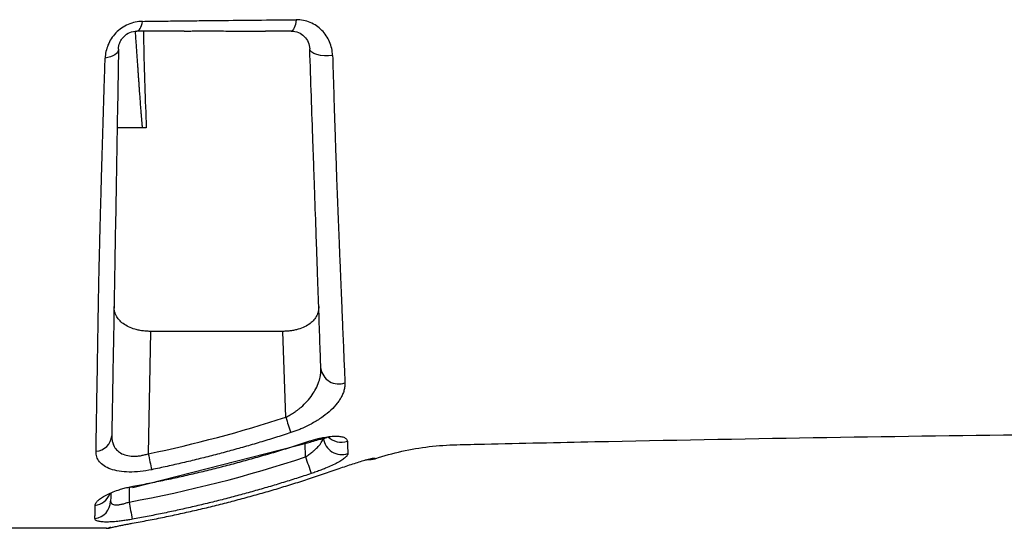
# Model space of a CAD drawing. Header units: millimetres. Extents: x 5 to 597, y 5 to 415.
# Tile 88 of 136: x 335.28 to 345.97, y 306.37 to 311.89. Entities that reach past the tile are written whole.
import ezdxf

# ---------------------------------------------------------------- set-up
doc = ezdxf.new("R2010")
doc.units = ezdxf.units.MM

msp = doc.modelspace()

# ---------------------------------------------------------------- linework, layer by layer
at = {"color": 7, "linetype": 'Continuous', "lineweight": 25}
for p, q in [((336.6179, 310.7195), (336.341, 310.7195)), ((336.6569, 310.7195), (336.6179, 310.7195)), ((336.7022, 308.5078), (336.679, 307.1786)), ((338.1386, 308.5078), (336.7022, 308.5078)), ((338.1711, 307.5756), (338.1386, 308.5078)), ((336.5123, 306.8129), (338.4366, 307.3057)), ((336.4283, 306.8069), (336.511, 306.8189)), ((336.26, 306.7402), (336.2666, 306.7495))]:
    msp.add_line(p, q, dxfattribs=at)
at = {"color": 8, "linetype": 'Continuous', "lineweight": 25}
for p, q in [((338.3861, 307.1447), (338.3809, 307.2915)), ((336.4727, 306.8134), (336.4699, 306.6548)), ((336.2518, 306.3724), (336.2652, 306.3743))]:
    msp.add_line(p, q, dxfattribs=at)
at = {"color": 7, "linetype": 'Continuous', "lineweight": 25, "flags": 128}
for points in [[(338.2839, 311.8924), (338.2801, 311.8662), (338.2753, 311.8421), (338.2695, 311.8208), (338.2629, 311.8027), (338.2556, 311.7882), (338.2478, 311.7777), (338.2397, 311.7712), (338.2313, 311.7691)], [(336.5558, 311.7691), (336.565, 311.7709), (336.574, 311.7763), (336.5827, 311.7853), (336.5908, 311.7975), (336.5984, 311.813), (336.6052, 311.8312), (336.611, 311.852), (336.6159, 311.8749)], [(336.3559, 311.5725), (336.353, 311.5561), (336.3451, 311.5401), (336.3323, 311.525), (336.315, 311.5113), (336.2936, 311.4992), (336.2687, 311.4891), (336.2409, 311.4812), (336.2109, 311.4757)], [(338.6796, 311.5032), (338.6351, 311.4995), (338.5904, 311.4999), (338.5477, 311.5046), (338.5092, 311.5132), (338.4769, 311.5253), (338.4524, 311.5403), (338.4369, 311.5575), (338.4312, 311.576)], [(339.0567, 307.1164), (339.0977, 307.1158), (339.143, 307.1252)], [(338.7498, 307.0191), (338.7501, 307.0184), (338.7506, 307.0184)], [(336.5123, 306.8129), (336.512, 306.8142), (336.5108, 306.8198)], [(336.2652, 306.3743), (336.2741, 306.3769), (336.2788, 306.3789)], [(336.5042, 306.425), (336.5043, 306.4242), (336.5046, 306.4242)]]:
    msp.add_lwpolyline(points, dxfattribs=at)
at = {"color": 8, "linetype": 'Continuous', "lineweight": 25, "flags": 128}
for points in [[(338.4336, 307.3174), (338.4365, 307.3069), (338.4366, 307.3057)], [(339.0815, 307.1206), (339.0975, 307.1213), (339.1428, 307.1307)], [(336.5106, 306.8251), (336.5123, 306.8142), (336.5123, 306.8129)]]:
    msp.add_lwpolyline(points, dxfattribs=at)
at = {"color": 7, "linetype": 'Continuous', "lineweight": 25}
for centre, radius, start, end in [((338.7461, 308.1321), 0.1957, 188.19335, 290.07317), ((346.9446, 310.4086), 9.2195, 197.89527, 198.99374), ((336.0997, 307.3894), 0.1834, 273.73442, 355.56475), ((350.3114, 309.9987), 13.921, 191.68769, 192.41517), ((344.0783, 308.9935), 5.9849, 197.9932, 199.82321), ((336.0733, 306.6698), 0.1969, 277.73626, 358.48909), ((346.7687, 308.4955), 10.462, 190.13345, 191.17912), ((336.2199, 306.5691), 0.2, 270, 283.09104), ((336.2198, 306.523), 0.1539, 270.01208, 281.98463)]:
    msp.add_arc(centre, radius, start, end, dxfattribs=at)
at = {"color": 8, "linetype": 'Continuous', "lineweight": 25}
for centre, radius, start, end in [((338.7774, 307.3696), 0.1994, 186.9624, 289.86946), ((338.7733, 307.5109), 0.206, 226.19997, 288.78798), ((336.0774, 306.8132), 0.1967, 277.22397, 338.18673), ((336.2178, 306.4575), 0.0885, 271.32497, 305.64761)]:
    msp.add_arc(centre, radius, start, end, dxfattribs=at)
at = {"color": 7, "linetype": 'Continuous', "lineweight": 25}
for points, knots in [([(336.6159, 311.8749), (336.6831, 311.8757), (336.8186, 311.8774), (337.0242, 311.8799), (337.2337, 311.8823), (337.5107, 311.8854), (337.8607, 311.889), (338.1408, 311.8913), (338.2839, 311.8924)], [0, 0, 0, 0, 0.1218793, 0.2458807, 0.3719421, 0.5000055, 0.7446555, 1, 1, 1, 1]), ([(338.6796, 311.5032), (338.6781, 311.5555), (338.6667, 311.606), (338.637, 311.6756), (338.6248, 311.6981), (338.5967, 311.7399), (338.5808, 311.7593), (338.5454, 311.795), (338.5257, 311.8114), (338.4837, 311.8398), (338.4614, 311.852), (338.3901, 311.882), (338.3378, 311.8928), (338.2839, 311.8924)], [0, 0, 0, 0, 0.25, 0.25, 0.375, 0.375, 0.5, 0.5, 0.625, 0.625, 0.75, 0.75, 1, 1, 1, 1]), ([(336.6159, 311.8749), (336.5901, 311.8745), (336.5641, 311.8717), (336.5123, 311.8608), (336.4861, 311.8525), (336.4361, 311.8309), (336.412, 311.8175), (336.3663, 311.7858), (336.3456, 311.7681), (336.3081, 311.7292), (336.2912, 311.7077), (336.2627, 311.6636), (336.2509, 311.6408), (336.222, 311.5703), (336.2124, 311.5226), (336.2109, 311.4757)], [0, 0, 0, 0, 0.125, 0.125, 0.25, 0.25, 0.375, 0.375, 0.5, 0.5, 0.625, 0.625, 0.75, 0.75, 1, 1, 1, 1]), ([(336.3559, 311.5725), (336.3563, 311.5959), (336.3607, 311.6196), (336.3746, 311.6546), (336.3803, 311.6659), (336.3943, 311.6877), (336.4026, 311.6983), (336.4303, 311.7271), (336.4535, 311.743), (336.5033, 311.7639), (336.53, 311.7691), (336.5558, 311.7691)], [0, 0, 0, 0, 0.25, 0.25, 0.375, 0.375, 0.5, 0.5, 0.75, 0.75, 1, 1, 1, 1]), ([(336.6179, 310.7195), (336.6178, 310.7197), (336.6175, 310.7201), (336.6169, 310.723), (336.6163, 310.7272), (336.6155, 310.7332), (336.6146, 310.7409), (336.6137, 310.7503), (336.6126, 310.7613), (336.6114, 310.7741), (336.6101, 310.7885), (336.6087, 310.8047), (336.6072, 310.8226), (336.6056, 310.8422), (336.6039, 310.8636), (336.6021, 310.8867), (336.6002, 310.9114), (336.5981, 310.938), (336.596, 310.9662), (336.5937, 310.9962), (336.5914, 311.0279), (336.5889, 311.0613), (336.5864, 311.0965), (336.5837, 311.1334), (336.5809, 311.172), (336.578, 311.2124), (336.5751, 311.2545), (336.572, 311.2983), (336.5688, 311.3438), (336.5655, 311.3911), (336.5621, 311.44), (336.5585, 311.4907), (336.5549, 311.5432), (336.5512, 311.5973), (336.5473, 311.6531), (336.5434, 311.7106), (336.5407, 311.7496), (336.5394, 311.7694)], [0, 0, 0, 0, 0.0041532, 0.0094906, 0.0161274, 0.0241251, 0.0335197, 0.0443345, 0.0565856, 0.0702849, 0.0854414, 0.102062, 0.1201525, 0.1397177, 0.1607612, 0.1832864, 0.2072958, 0.2327917, 0.2597757, 0.2882492, 0.3182132, 0.3496683, 0.3826149, 0.4170531, 0.4529825, 0.4904027, 0.5293128, 0.5697118, 0.6115984, 0.6549709, 0.6998276, 0.7461663, 0.7939847, 0.8432802, 0.89405, 0.9462911, 1, 1, 1, 1]), ([(336.6259, 311.7691), (336.6265, 311.7292), (336.6326, 311.3598), (336.6454, 311.0214), (336.6569, 310.7195)], [0, 0, 0, 0, 0.1078358, 1, 1, 1, 1]), ([(337.0676, 311.7691), (337.0689, 311.7691), (337.0739, 311.7691), (337.0839, 311.7691), (337.1024, 311.7693), (337.1271, 311.7697), (337.1565, 311.7701), (337.1755, 311.7701), (337.185, 311.7702)], [0, 0, 0, 0, 0.0331107, 0.1254361, 0.2505327, 0.5000367, 0.7505275, 1, 1, 1, 1]), ([(337.185, 311.7702), (337.2488, 311.7702), (337.3771, 311.7702), (337.5688, 311.7698), (337.7283, 311.7694), (337.8395, 311.7691), (337.895, 311.7691), (337.9227, 311.7691), (337.9386, 311.7691), (337.9465, 311.7691), (337.9505, 311.7691)], [0, 0, 0, 0, 0.2485322, 0.5, 0.749995, 0.874996, 0.937498, 0.9687494, 0.9843752, 1, 1, 1, 1]), ([(338.2313, 311.7691), (338.2856, 311.7691), (338.3362, 311.7466), (338.4078, 311.6759), (338.4294, 311.6275), (338.4312, 311.576)], [0, 0, 0, 0, 0.5, 0.5, 1, 1, 1, 1]), ([(336.3559, 311.5725), (336.3488, 311.1703), (336.3418, 310.77), (336.3281, 309.9841), (336.3214, 309.5986), (336.3132, 309.1265), (336.3115, 309.033), (336.3084, 308.8512), (336.3068, 308.7627), (336.3023, 308.504), (336.2995, 308.341), (336.2914, 307.8792), (336.2866, 307.6076), (336.2826, 307.3752)], [0, 0, 0, 0, 0.25, 0.25, 0.5, 0.5, 0.5625, 0.5625, 0.625, 0.625, 0.75, 0.75, 1, 1, 1, 1]), ([(338.5524, 308.1042), (338.5455, 308.3019), (338.5377, 308.5269), (338.5245, 308.9035), (338.5199, 309.0356), (338.5127, 309.2436), (338.5102, 309.3146), (338.5051, 309.4599), (338.5025, 309.5343), (338.4946, 309.7604), (338.4892, 309.9156), (338.4808, 310.1548), (338.478, 310.2354), (338.4724, 310.3974), (338.4695, 310.479), (338.4552, 310.8901), (338.4433, 311.2287), (338.4312, 311.576)], [0, 0, 0, 0, 0.25, 0.25, 0.375, 0.375, 0.4375, 0.4375, 0.5, 0.5, 0.625, 0.625, 0.6875, 0.6875, 0.75, 0.75, 1, 1, 1, 1]), ([(336.1117, 307.2064), (336.112, 307.2252), (336.1126, 307.2628), (336.1136, 307.3213), (336.1146, 307.3812), (336.1156, 307.4429), (336.1167, 307.5061), (336.1177, 307.5709), (336.1189, 307.6372), (336.12, 307.7052), (336.1212, 307.7747), (336.1237, 307.926), (336.1275, 308.1534), (336.1322, 308.4514), (336.1364, 308.7068), (336.1398, 308.9103), (336.1432, 309.0809), (336.1469, 309.2355), (336.1507, 309.3939), (336.1546, 309.5521), (336.1587, 309.7103), (336.1629, 309.8687), (336.1671, 310.0272), (336.1715, 310.186), (336.176, 310.3452), (336.1807, 310.5049), (336.1854, 310.665), (336.1903, 310.8257), (336.1953, 310.9871), (336.2004, 311.1492), (336.2056, 311.3121), (336.2091, 311.4211), (336.2109, 311.4757)], [0, 0, 0, 0, 0.0198576, 0.0397064, 0.0595494, 0.0793894, 0.099229, 0.1190712, 0.1389189, 0.1587751, 0.1786425, 0.1985239, 0.2858287, 0.3593947, 0.4192323, 0.4652365, 0.4972425, 0.5317158, 0.5659238, 0.5998974, 0.633668, 0.6672664, 0.7007236, 0.7340695, 0.7673289, 0.8005258, 0.8336849, 0.8668344, 0.9000028, 0.9332235, 0.9665405, 1, 1, 1, 1]), ([(338.6796, 311.5032), (338.681, 311.4577), (338.6837, 311.3649), (338.688, 311.2243), (338.6925, 311.0797), (338.6972, 310.9312), (338.7021, 310.7789), (338.7072, 310.6227), (338.7144, 310.4077), (338.7219, 310.1886), (338.7308, 309.9406), (338.7399, 309.7239), (338.7489, 309.5013), (338.7573, 309.2986), (338.7649, 309.1136), (338.7722, 308.9374), (338.7791, 308.77), (338.7857, 308.6114), (338.7919, 308.4616), (338.7978, 308.3204), (338.8033, 308.1879), (338.8085, 308.0634), (338.8117, 307.9865), (338.8133, 307.9483)], [0, 0, 0, 0, 0.032138, 0.0654052, 0.0998219, 0.1354093, 0.172192, 0.2101972, 0.2494534, 0.3306266, 0.3738833, 0.4372468, 0.4987373, 0.5521934, 0.6048917, 0.6568434, 0.7080583, 0.7585432, 0.8082976, 0.857321, 0.9056135, 0.9531741, 1, 1, 1, 1]), ([(336.7022, 308.5078), (336.694, 308.5079), (336.6775, 308.5081), (336.6529, 308.5096), (336.6284, 308.5119), (336.6043, 308.5152), (336.5804, 308.5195), (336.5571, 308.5246), (336.5168, 308.5354), (336.4621, 308.5562), (336.4044, 308.5909), (336.3591, 308.6327), (336.3321, 308.6724), (336.3167, 308.7098), (336.3083, 308.7431), (336.3075, 308.7671), (336.3071, 308.7797)], [0, 0, 0, 0, 0.0351853, 0.0704592, 0.1058788, 0.1415005, 0.1773796, 0.2135703, 0.2501255, 0.3709908, 0.4999352, 0.6190898, 0.7500157, 0.824612, 0.9079281, 1, 1, 1, 1]), ([(338.5289, 308.7795), (338.5289, 308.7731), (338.5291, 308.7606), (338.5272, 308.7425), (338.5241, 308.7255), (338.5198, 308.7094), (338.5145, 308.6944), (338.5029, 308.6681), (338.4799, 308.6331), (338.4354, 308.5912), (338.3783, 308.5564), (338.3186, 308.5335), (338.2666, 308.5204), (338.2248, 308.5132), (338.182, 308.5087), (338.153, 308.5081), (338.1386, 308.5078)], [0, 0, 0, 0, 0.0467125, 0.0913453, 0.1339024, 0.1743886, 0.2128095, 0.2491715, 0.3798505, 0.4990369, 0.6280811, 0.7493397, 0.8130121, 0.8758119, 0.9380386, 1, 1, 1, 1]), ([(338.1711, 307.5756), (338.1791, 307.5795), (338.1954, 307.5874), (338.2194, 307.6007), (338.2436, 307.6152), (338.2678, 307.631), (338.292, 307.6481), (338.3159, 307.6665), (338.3544, 307.6986), (338.4061, 307.7494), (338.4584, 307.8155), (338.502, 307.888), (338.5316, 307.9576), (338.5474, 308.0219), (338.5528, 308.069), (338.5525, 308.0944), (338.5524, 308.1042)], [0, 0, 0, 0, 0.032266, 0.0656501, 0.1002007, 0.1359612, 0.172971, 0.2112653, 0.2508762, 0.3672994, 0.5004608, 0.6098219, 0.7503075, 0.8637514, 0.9469881, 1, 1, 1, 1]), ([(338.8133, 307.9483), (338.8134, 307.9416), (338.8136, 307.928), (338.8118, 307.9075), (338.8084, 307.8867), (338.8033, 307.8658), (338.7965, 307.8446), (338.788, 307.8233), (338.7753, 307.7966), (338.7567, 307.7644), (338.7213, 307.7147), (338.665, 307.6531), (338.5932, 307.5937), (338.5273, 307.5486), (338.4738, 307.5161), (338.4167, 307.4854), (338.3625, 307.4598), (338.3136, 307.4392), (338.2706, 307.4226), (338.2415, 307.4128), (338.2271, 307.408)], [0, 0, 0, 0, 0.035658, 0.0712107, 0.1067215, 0.1422544, 0.177873, 0.213641, 0.2496215, 0.312393, 0.3749969, 0.4993952, 0.6247244, 0.6872528, 0.7489468, 0.8122745, 0.8745709, 0.9169059, 0.9586313, 1, 1, 1, 1]), ([(338.2271, 307.408), (338.1711, 307.39), (338.0595, 307.3541), (337.8915, 307.303), (337.7235, 307.2539), (337.5555, 307.2071), (337.3875, 307.1624), (337.2196, 307.12), (337.0517, 307.0797), (336.8839, 307.0414), (336.7718, 307.0176), (336.7159, 307.0057)], [0, 0, 0, 0, 0.1126312, 0.2248711, 0.3367246, 0.4481966, 0.5592921, 0.6700155, 0.7803717, 0.890365, 1, 1, 1, 1]), ([(339.143, 307.1252), (339.3334, 307.1883), (339.5294, 307.2321), (339.8276, 307.268), (339.9276, 307.2747), (340.1283, 307.2794), (340.6293, 307.2911), (341.9252, 307.3194), (344.6888, 307.3706), (347.0388, 307.3976), (348.6221, 307.4084)], [0, 0, 0, 0, 0.0625, 0.0625, 0.09375, 0.09375, 0.125, 0.25, 0.5, 1, 1, 1, 1]), ([(336.2826, 307.3752), (336.2826, 307.367), (336.2827, 307.3509), (336.2853, 307.328), (336.2896, 307.3067), (336.2955, 307.287), (336.3076, 307.2574), (336.3312, 307.2217), (336.3766, 307.1847), (336.4366, 307.16), (336.4988, 307.1516), (336.5518, 307.1528), (336.5932, 307.1575), (336.636, 307.1658), (336.6645, 307.1743), (336.679, 307.1786)], [0, 0, 0, 0, 0.0546221, 0.1069638, 0.1570531, 0.2049222, 0.250608, 0.3815243, 0.5008547, 0.6279996, 0.750057, 0.8106501, 0.8721758, 0.9351362, 1, 1, 1, 1]), ([(336.5106, 306.8251), (336.5688, 306.8361), (336.6854, 306.8581), (336.8601, 306.8938), (337.0349, 306.9317), (337.2097, 306.9718), (337.3847, 307.0142), (337.5596, 307.0589), (337.7346, 307.1059), (337.9095, 307.1552), (338.0844, 307.2068), (338.2592, 307.2606), (338.3754, 307.2984), (338.4336, 307.3174)], [0, 0, 0, 0, 0.0894663, 0.1792119, 0.2692399, 0.3595532, 0.4501549, 0.541048, 0.6322358, 0.7237215, 0.8155084, 0.9076001, 1, 1, 1, 1]), ([(338.3861, 307.1447), (338.392, 307.1486), (338.4044, 307.1566), (338.423, 307.1696), (338.4424, 307.1839), (338.4639, 307.2009), (338.4921, 307.2254), (338.5227, 307.2554), (338.548, 307.286), (338.5639, 307.3106), (338.573, 307.3297), (338.5779, 307.3456), (338.5783, 307.3546), (338.5785, 307.3589)], [0, 0, 0, 0, 0.05586391, 0.11618886, 0.18101026, 0.25035653, 0.34193682, 0.50012968, 0.64124539, 0.74999191, 0.8406603, 0.9239529, 1, 1, 1, 1]), ([(338.4336, 307.3174), (338.4423, 307.3202), (338.4597, 307.3258), (338.4858, 307.3335), (338.5115, 307.3404), (338.537, 307.3467), (338.5622, 307.3523), (338.6035, 307.3604), (338.6589, 307.3683), (338.7212, 307.371), (338.7726, 307.3667), (338.8061, 307.3567), (338.8261, 307.3443), (338.8371, 307.3314), (338.8388, 307.3211), (338.8396, 307.3159)], [0, 0, 0, 0, 0.0424327, 0.0843173, 0.1258461, 0.1672176, 0.2086345, 0.2503006, 0.3750248, 0.4997738, 0.6239945, 0.7494188, 0.832503, 0.9155605, 1, 1, 1, 1]), ([(338.4366, 307.3057), (338.4615, 307.3135), (338.5092, 307.3285), (338.5688, 307.3423), (338.6058, 307.3518), (338.6209, 307.3566), (338.6201, 307.3618), (338.62, 307.3625)], [0, 0, 0, 0, 0.2746246, 0.5258458, 0.7561268, 0.9702109, 1, 1, 1, 1]), ([(336.7159, 307.0057), (336.6742, 306.997), (336.6329, 306.9905), (336.5509, 306.9819), (336.51, 306.9799), (336.4333, 306.9809), (336.3966, 306.9838), (336.3287, 306.9944), (336.2982, 307.002), (336.2158, 307.0312), (336.175, 307.0592), (336.1358, 307.1093), (336.1264, 307.1272), (336.1142, 307.1653), (336.1113, 307.1855), (336.1117, 307.2064)], [0, 0, 0, 0, 0.125, 0.125, 0.25, 0.25, 0.375, 0.375, 0.5, 0.5, 0.75, 0.75, 0.875, 0.875, 1, 1, 1, 1]), ([(338.8452, 307.182), (338.8451, 307.1799), (338.8449, 307.1758), (338.8425, 307.1689), (338.8385, 307.1617), (338.8328, 307.154), (338.8253, 307.1459), (338.8102, 307.1319), (338.7819, 307.1108), (338.7327, 307.0818), (338.6729, 307.0517), (338.6113, 307.0246), (338.5533, 307.0014), (338.5013, 306.982), (338.4658, 306.9699), (338.448, 306.9639)], [0, 0, 0, 0, 0.0416065, 0.0830284, 0.124432, 0.1659843, 0.207851, 0.2501942, 0.3747631, 0.5000112, 0.6249475, 0.7495984, 0.833859, 0.9168515, 1, 1, 1, 1]), ([(338.7506, 307.0184), (338.8018, 307.0364), (338.8521, 307.0535), (338.9237, 307.0767), (338.9463, 307.0839), (338.9894, 307.0973), (339.0102, 307.1035), (339.0288, 307.1089)], [0, 0, 0, 0, 0.5, 0.5, 0.75, 0.75, 1, 1, 1, 1]), ([(339.0288, 307.1089), (339.0346, 307.1106), (339.0465, 307.1139), (339.0626, 307.1181), (339.0801, 307.1224), (339.0977, 307.1263), (339.114, 307.1294), (339.1268, 307.1313), (339.1359, 307.1322), (339.1417, 307.1321), (339.1424, 307.1312), (339.1428, 307.1307)], [0, 0, 0, 0, 0.08230289, 0.16539549, 0.24968544, 0.37508393, 0.49993419, 0.62413488, 0.74913414, 0.87448975, 1, 1, 1, 1]), ([(336.5046, 306.4242), (336.5628, 306.4349), (336.6792, 306.4563), (336.8534, 306.4911), (337.0275, 306.528), (337.2013, 306.5671), (337.3748, 306.6084), (337.548, 306.6519), (337.721, 306.6975), (337.8936, 306.7454), (338.0658, 306.7955), (338.2377, 306.8478), (338.4091, 306.9024), (338.5802, 306.959), (338.6938, 306.9986), (338.7506, 307.0184)], [0, 0, 0, 0, 0.0762978, 0.1526893, 0.2291772, 0.3057645, 0.3824538, 0.4592482, 0.5361505, 0.6131637, 0.6902908, 0.7675349, 0.844899, 0.9223863, 1, 1, 1, 1]), ([(338.448, 306.9639), (338.3945, 306.9463), (338.2875, 306.9113), (338.1265, 306.8611), (337.9652, 306.8128), (337.8037, 306.7665), (337.6419, 306.7222), (337.48, 306.6799), (337.3179, 306.6395), (337.1557, 306.6011), (336.9933, 306.5646), (336.8307, 306.5301), (336.6681, 306.4974), (336.5595, 306.4772), (336.5052, 306.4671)], [0, 0, 0, 0, 0.084222, 0.1682721, 0.2521533, 0.3358689, 0.4194221, 0.5028159, 0.5860534, 0.6691375, 0.7520714, 0.8348578, 0.9174997, 1, 1, 1, 1]), ([(336.1021, 306.6181), (336.1023, 306.6208), (336.1027, 306.6263), (336.1055, 306.6349), (336.1099, 306.6437), (336.116, 306.6529), (336.1238, 306.6623), (336.1395, 306.6782), (336.1685, 306.7011), (336.2188, 306.7306), (336.2798, 306.759), (336.3429, 306.7823), (336.4024, 306.8004), (336.4559, 306.8142), (336.4923, 306.8215), (336.5106, 306.8251)], [0, 0, 0, 0, 0.0416844, 0.0831497, 0.1245652, 0.1661007, 0.2079246, 0.2502015, 0.3752372, 0.5000407, 0.625573, 0.7496153, 0.834122, 0.9170691, 1, 1, 1, 1]), ([(336.2717, 306.7516), (336.2715, 306.7409), (336.2709, 306.7078), (336.2705, 306.682), (336.2702, 306.6646)], [0, 0, 0, 0, 0.3223404, 1, 1, 1, 1]), ([(336.2702, 306.6646), (336.2703, 306.6616), (336.2706, 306.6559), (336.2733, 306.6483), (336.2776, 306.6418), (336.2858, 306.6343), (336.3007, 306.6274), (336.326, 306.6238), (336.3573, 306.6251), (336.3928, 306.631), (336.4311, 306.6409), (336.4567, 306.65), (336.4699, 306.6548)], [0, 0, 0, 0, 0.0663671, 0.1302418, 0.1917426, 0.2510023, 0.377459, 0.5004685, 0.6233526, 0.7499212, 0.8705432, 1, 1, 1, 1]), ([(336.0998, 306.4746), (336.1, 306.4828), (336.1002, 306.4992), (336.1007, 306.5261), (336.1011, 306.5548), (336.1016, 306.5853), (336.1019, 306.6071), (336.1021, 306.6181)], [0, 0, 0, 0, 0.1999867, 0.399927, 0.5998809, 0.799892, 1, 1, 1, 1]), ([(336.5052, 306.4671), (336.4962, 306.4655), (336.4784, 306.4623), (336.4517, 306.458), (336.4255, 306.454), (336.3995, 306.4504), (336.374, 306.4472), (336.3322, 306.4425), (336.2766, 306.4379), (336.2146, 306.4365), (336.1638, 306.4394), (336.1311, 306.4461), (336.1118, 306.4547), (336.1015, 306.4636), (336.1004, 306.471), (336.0998, 306.4746)], [0, 0, 0, 0, 0.0422999, 0.0841077, 0.1256142, 0.1670129, 0.208498, 0.2502607, 0.3751192, 0.4997753, 0.6241033, 0.749339, 0.8324764, 0.9155624, 1, 1, 1, 1]), ([(336.2199, 306.3691), (336.2106, 306.3691), (336.1921, 306.3691), (336.1618, 306.3691), (336.1296, 306.3691), (336.0954, 306.3691), (336.0592, 306.3691), (336.021, 306.3691), (335.9808, 306.3691), (335.9386, 306.3691), (335.8944, 306.3691), (335.8481, 306.3691), (335.736, 306.3691), (335.5412, 306.3691), (335.2544, 306.3691), (334.9485, 306.3691), (334.6912, 306.3691), (334.4777, 306.3691), (334.3433, 306.3691), (334.1767, 306.3691), (334.0675, 306.3691), (333.9863, 306.3691)], [0, 0, 0, 0, 0.0216601, 0.0434501, 0.065401, 0.087543, 0.1099056, 0.1325177, 0.1554068, 0.1785998, 0.2021224, 0.2259991, 0.2502536, 0.3713374, 0.4991814, 0.6216715, 0.7482641, 0.805867, 0.8726198, 0.9053641, 1, 1, 1, 1]), ([(333.9935, 306.3751), (334.0209, 306.3751), (334.0757, 306.3751), (334.1578, 306.3751), (334.2395, 306.3751), (334.321, 306.375), (334.4023, 306.375), (334.4833, 306.375), (334.5641, 306.3749), (334.7264, 306.3748), (334.9653, 306.3747), (335.2753, 306.3742), (335.5666, 306.3739), (335.7778, 306.3734), (335.916, 306.3732), (335.9968, 306.373), (336.0709, 306.3729), (336.1382, 306.3727), (336.1992, 306.3726), (336.2343, 306.3725), (336.2518, 306.3724)], [0, 0, 0, 0, 0.0312558, 0.0624509, 0.0936016, 0.1247239, 0.1558346, 0.1869507, 0.2180894, 0.2492684, 0.3756188, 0.4991718, 0.6268464, 0.7489289, 0.7930867, 0.8360868, 0.8780942, 0.9192865, 0.9598544, 1, 1, 1, 1]), ([(336.2518, 306.3724), (336.259, 306.3741), (336.2735, 306.3775), (336.2965, 306.3826), (336.3203, 306.3878), (336.3449, 306.3931), (336.3761, 306.3995), (336.414, 306.4072), (336.459, 306.4159), (336.4894, 306.4214), (336.5046, 306.4242)], [0, 0, 0, 0, 0.10039594, 0.20005142, 0.29941545, 0.39893661, 0.49905766, 0.66653867, 0.8328242, 1, 1, 1, 1])]:
    msp.add_open_spline(points, degree=3, knots=knots, dxfattribs=at)
for points in [[(337.0676, 311.7691), (336.8965, 311.7691), (336.7259, 311.7691), (336.5558, 311.7691)], [(338.2313, 311.7691), (338.1376, 311.7691), (338.0439, 311.7691), (337.9505, 311.7691)], [(336.679, 307.1786), (337.1836, 307.2838), (337.681, 307.4162), (338.1711, 307.5756)], [(338.8396, 307.3159), (338.8417, 307.2646), (338.8436, 307.22), (338.8452, 307.182)], [(336.4699, 306.6548), (337.1201, 306.7733), (337.7588, 306.9367), (338.3861, 307.1447)], [(339.1428, 307.1307), (339.143, 307.127), (339.143, 307.1252), (339.143, 307.1252)]]:
    msp.add_open_spline(points, degree=3, dxfattribs=at)

doc.saveas('drawing.dxf')
